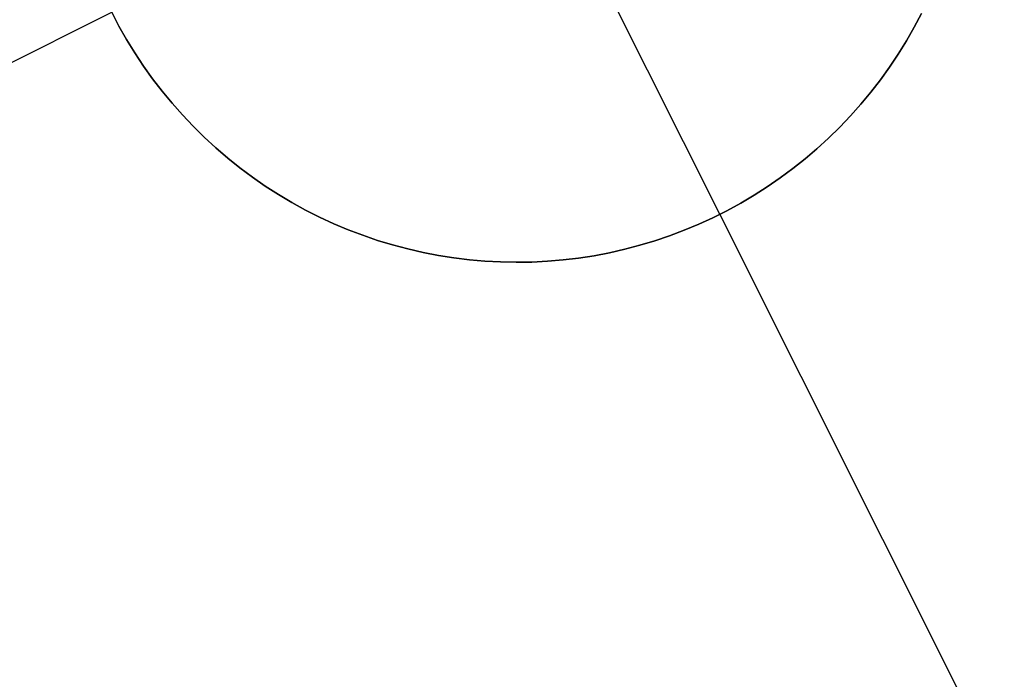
# Model space of a CAD drawing. Header units: millimetres. Extents: x 6239 to 7218, y -13987 to -13139.
# Tile 26 of 256: x 6742.57 to 6745.29, y -13551.97 to -13550.15. Entities that reach past the tile are written whole.
import ezdxf

# ---------------------------------------------------------------- set-up
doc = ezdxf.new("R2010")
doc.units = ezdxf.units.MM
doc.layers.add('color', color=7, linetype='Continuous')

msp = doc.modelspace()

# ---------------------------------------------------------------- linework, layer by layer
at = {"layer": 'color', "color": 254, "true_color": 0xcad1ee}
for p, q in [((6744.5015, -13550.6882, -1.3), (6743.3814, -13548.4532, -1.3)), ((6741.2594, -13550.9149, -7.3), (6742.824, -13550.1308, -7.3)), ((6742.844, -13550.169, -1.3), (6742.824, -13550.1308, -1.3)), ((6742.824, -13550.1308, -7.3), (6742.844, -13550.169, -7.3)), ((6742.844, -13550.169, -1.3), (6742.824, -13550.1308, -1.3)), ((6742.824, -13550.1308, -7.3), (6742.844, -13550.169, -7.3)), ((6742.844, -13550.169, -4.3), (6742.824, -13550.1308, -4.3)), ((6745.0573, -13550.1341, -1.3), (6745.0372, -13550.1723, -1.3)), ((6745.0372, -13550.1723, -7.3), (6745.0573, -13550.1341, -7.3)), ((6745.0573, -13550.1341, -1.3), (6745.0372, -13550.1723, -1.3)), ((6745.0372, -13550.1723, -7.3), (6745.0573, -13550.1341, -7.3)), ((6745.0573, -13550.1341, -4.3), (6745.0372, -13550.1723, -4.3)), ((6742.8653, -13550.2065, -1.3), (6742.844, -13550.169, -1.3)), ((6742.844, -13550.169, -7.3), (6742.8653, -13550.2065, -7.3)), ((6742.8653, -13550.2065, -1.3), (6742.844, -13550.169, -1.3)), ((6742.844, -13550.169, -7.3), (6742.8653, -13550.2065, -7.3)), ((6742.8653, -13550.2065, -4.3), (6742.844, -13550.169, -4.3)), ((6745.0372, -13550.1723, -1.3), (6745.0158, -13550.2097, -1.3)), ((6745.0158, -13550.2097, -7.3), (6745.0372, -13550.1723, -7.3)), ((6745.0372, -13550.1723, -1.3), (6745.0158, -13550.2097, -1.3)), ((6745.0158, -13550.2097, -7.3), (6745.0372, -13550.1723, -7.3)), ((6745.0372, -13550.1723, -4.3), (6745.0158, -13550.2097, -4.3)), ((6742.8878, -13550.2433, -1.3), (6742.8653, -13550.2065, -1.3)), ((6742.8653, -13550.2065, -7.3), (6742.8878, -13550.2433, -7.3)), ((6742.8878, -13550.2433, -1.3), (6742.8653, -13550.2065, -1.3)), ((6742.8653, -13550.2065, -7.3), (6742.8878, -13550.2433, -7.3)), ((6742.8878, -13550.2433, -4.3), (6742.8653, -13550.2065, -4.3)), ((6745.0158, -13550.2097, -1.3), (6744.9931, -13550.2464, -1.3)), ((6744.9931, -13550.2464, -7.3), (6745.0158, -13550.2097, -7.3)), ((6745.0158, -13550.2097, -1.3), (6744.9931, -13550.2464, -1.3)), ((6744.9931, -13550.2464, -7.3), (6745.0158, -13550.2097, -7.3)), ((6745.0158, -13550.2097, -4.3), (6744.9931, -13550.2464, -4.3)), ((6742.9117, -13550.2793, -1.3), (6742.8878, -13550.2433, -1.3)), ((6742.8878, -13550.2433, -7.3), (6742.9117, -13550.2793, -7.3)), ((6742.9117, -13550.2793, -1.3), (6742.8878, -13550.2433, -1.3)), ((6742.8878, -13550.2433, -7.3), (6742.9117, -13550.2793, -7.3)), ((6742.9117, -13550.2793, -4.3), (6742.8878, -13550.2433, -4.3)), ((6744.9931, -13550.2464, -1.3), (6744.9691, -13550.2823, -1.3)), ((6744.9691, -13550.2823, -7.3), (6744.9931, -13550.2464, -7.3)), ((6744.9931, -13550.2464, -1.3), (6744.9691, -13550.2823, -1.3)), ((6744.9691, -13550.2823, -7.3), (6744.9931, -13550.2464, -7.3)), ((6744.9931, -13550.2464, -4.3), (6744.9691, -13550.2823, -4.3)), ((6742.9368, -13550.3144, -1.3), (6742.9117, -13550.2793, -1.3)), ((6742.9117, -13550.2793, -7.3), (6742.9368, -13550.3144, -7.3)), ((6742.9368, -13550.3144, -1.3), (6742.9117, -13550.2793, -1.3)), ((6742.9117, -13550.2793, -7.3), (6742.9368, -13550.3144, -7.3)), ((6742.9368, -13550.3144, -4.3), (6742.9117, -13550.2793, -4.3)), ((6744.9691, -13550.2823, -1.3), (6744.944, -13550.3174, -1.3)), ((6744.944, -13550.3174, -7.3), (6744.9691, -13550.2823, -7.3)), ((6744.9691, -13550.2823, -1.3), (6744.944, -13550.3174, -1.3)), ((6744.944, -13550.3174, -7.3), (6744.9691, -13550.2823, -7.3)), ((6744.9691, -13550.2823, -4.3), (6744.944, -13550.3174, -4.3)), ((6742.963, -13550.3486, -1.3), (6742.9368, -13550.3144, -1.3)), ((6742.9368, -13550.3144, -7.3), (6742.963, -13550.3486, -7.3)), ((6742.963, -13550.3486, -1.3), (6742.9368, -13550.3144, -1.3)), ((6742.9368, -13550.3144, -7.3), (6742.963, -13550.3486, -7.3)), ((6742.963, -13550.3486, -4.3), (6742.9368, -13550.3144, -4.3)), ((6744.944, -13550.3174, -1.3), (6744.9176, -13550.3515, -1.3)), ((6744.9176, -13550.3515, -7.3), (6744.944, -13550.3174, -7.3)), ((6744.944, -13550.3174, -1.3), (6744.9176, -13550.3515, -1.3)), ((6744.9176, -13550.3515, -7.3), (6744.944, -13550.3174, -7.3)), ((6744.944, -13550.3174, -4.3), (6744.9176, -13550.3515, -4.3)), ((6742.9905, -13550.3819, -1.3), (6742.963, -13550.3486, -1.3)), ((6742.963, -13550.3486, -7.3), (6742.9905, -13550.3819, -7.3)), ((6742.9905, -13550.3819, -1.3), (6742.963, -13550.3486, -1.3)), ((6742.963, -13550.3486, -7.3), (6742.9905, -13550.3819, -7.3)), ((6742.9905, -13550.3819, -4.3), (6742.963, -13550.3486, -4.3)), ((6744.9176, -13550.3515, -1.3), (6744.8901, -13550.3848, -1.3)), ((6744.8901, -13550.3848, -7.3), (6744.9176, -13550.3515, -7.3)), ((6744.9176, -13550.3515, -1.3), (6744.8901, -13550.3848, -1.3)), ((6744.8901, -13550.3848, -7.3), (6744.9176, -13550.3515, -7.3)), ((6744.9176, -13550.3515, -4.3), (6744.8901, -13550.3848, -4.3)), ((6743.019, -13550.4143, -1.3), (6742.9905, -13550.3819, -1.3)), ((6742.9905, -13550.3819, -7.3), (6743.019, -13550.4143, -7.3)), ((6743.019, -13550.4143, -1.3), (6742.9905, -13550.3819, -1.3)), ((6742.9905, -13550.3819, -7.3), (6743.019, -13550.4143, -7.3)), ((6743.019, -13550.4143, -4.3), (6742.9905, -13550.3819, -4.3)), ((6744.8901, -13550.3848, -1.3), (6744.8614, -13550.417, -1.3)), ((6744.8614, -13550.417, -7.3), (6744.8901, -13550.3848, -7.3)), ((6744.8901, -13550.3848, -1.3), (6744.8614, -13550.417, -1.3)), ((6744.8614, -13550.417, -7.3), (6744.8901, -13550.3848, -7.3)), ((6744.8901, -13550.3848, -4.3), (6744.8614, -13550.417, -4.3)), ((6743.0487, -13550.4456, -1.3), (6743.019, -13550.4143, -1.3)), ((6743.019, -13550.4143, -7.3), (6743.0487, -13550.4456, -7.3)), ((6743.0487, -13550.4456, -1.3), (6743.019, -13550.4143, -1.3)), ((6743.019, -13550.4143, -7.3), (6743.0487, -13550.4456, -7.3)), ((6743.0487, -13550.4456, -4.3), (6743.019, -13550.4143, -4.3)), ((6744.8614, -13550.417, -1.3), (6744.8316, -13550.4483, -1.3)), ((6744.8316, -13550.4483, -7.3), (6744.8614, -13550.417, -7.3)), ((6744.8614, -13550.417, -1.3), (6744.8316, -13550.4483, -1.3)), ((6744.8316, -13550.4483, -7.3), (6744.8614, -13550.417, -7.3)), ((6744.8614, -13550.417, -4.3), (6744.8316, -13550.4483, -4.3)), ((6743.0794, -13550.4759, -1.3), (6743.0487, -13550.4456, -1.3)), ((6743.0487, -13550.4456, -7.3), (6743.0794, -13550.4759, -7.3)), ((6743.0794, -13550.4759, -1.3), (6743.0487, -13550.4456, -1.3)), ((6743.0487, -13550.4456, -7.3), (6743.0794, -13550.4759, -7.3)), ((6743.0794, -13550.4759, -4.3), (6743.0487, -13550.4456, -4.3)), ((6744.8316, -13550.4483, -1.3), (6744.8008, -13550.4785, -1.3)), ((6744.8008, -13550.4785, -7.3), (6744.8316, -13550.4483, -7.3)), ((6744.8316, -13550.4483, -1.3), (6744.8008, -13550.4785, -1.3)), ((6744.8008, -13550.4785, -7.3), (6744.8316, -13550.4483, -7.3)), ((6744.8316, -13550.4483, -4.3), (6744.8008, -13550.4785, -4.3)), ((6743.1112, -13550.5051, -1.3), (6743.0794, -13550.4759, -1.3)), ((6743.0794, -13550.4759, -7.3), (6743.1112, -13550.5051, -7.3)), ((6743.1112, -13550.5051, -1.3), (6743.0794, -13550.4759, -1.3)), ((6743.0794, -13550.4759, -7.3), (6743.1112, -13550.5051, -7.3)), ((6743.1112, -13550.5051, -4.3), (6743.0794, -13550.4759, -4.3)), ((6744.8008, -13550.4785, -1.3), (6744.769, -13550.5076, -1.3)), ((6744.769, -13550.5076, -7.3), (6744.8008, -13550.4785, -7.3)), ((6744.8008, -13550.4785, -1.3), (6744.769, -13550.5076, -1.3)), ((6744.769, -13550.5076, -7.3), (6744.8008, -13550.4785, -7.3)), ((6744.8008, -13550.4785, -4.3), (6744.769, -13550.5076, -4.3)), ((6743.1439, -13550.5332, -1.3), (6743.1112, -13550.5051, -1.3)), ((6743.1112, -13550.5051, -7.3), (6743.1439, -13550.5332, -7.3)), ((6743.1439, -13550.5332, -1.3), (6743.1112, -13550.5051, -1.3)), ((6743.1112, -13550.5051, -7.3), (6743.1439, -13550.5332, -7.3)), ((6743.1439, -13550.5332, -4.3), (6743.1112, -13550.5051, -4.3)), ((6744.769, -13550.5076, -1.3), (6744.7362, -13550.5356, -1.3)), ((6744.7362, -13550.5356, -7.3), (6744.769, -13550.5076, -7.3)), ((6744.769, -13550.5076, -1.3), (6744.7362, -13550.5356, -1.3)), ((6744.7362, -13550.5356, -7.3), (6744.769, -13550.5076, -7.3)), ((6744.769, -13550.5076, -4.3), (6744.7362, -13550.5356, -4.3)), ((6743.1776, -13550.5602, -1.3), (6743.1439, -13550.5332, -1.3)), ((6743.1439, -13550.5332, -7.3), (6743.1776, -13550.5602, -7.3)), ((6743.1776, -13550.5602, -1.3), (6743.1439, -13550.5332, -1.3)), ((6743.1439, -13550.5332, -7.3), (6743.1776, -13550.5602, -7.3)), ((6743.1776, -13550.5602, -4.3), (6743.1439, -13550.5332, -4.3)), ((6744.7362, -13550.5356, -1.3), (6744.7024, -13550.5624, -1.3)), ((6744.7024, -13550.5624, -7.3), (6744.7362, -13550.5356, -7.3)), ((6744.7362, -13550.5356, -1.3), (6744.7024, -13550.5624, -1.3)), ((6744.7024, -13550.5624, -7.3), (6744.7362, -13550.5356, -7.3)), ((6744.7362, -13550.5356, -4.3), (6744.7024, -13550.5624, -4.3)), ((6743.2122, -13550.586, -1.3), (6743.1776, -13550.5602, -1.3)), ((6743.1776, -13550.5602, -7.3), (6743.2122, -13550.586, -7.3)), ((6743.2122, -13550.586, -1.3), (6743.1776, -13550.5602, -1.3)), ((6743.1776, -13550.5602, -7.3), (6743.2122, -13550.586, -7.3)), ((6743.2122, -13550.586, -4.3), (6743.1776, -13550.5602, -4.3)), ((6744.7024, -13550.5624, -1.3), (6744.6677, -13550.5881, -1.3)), ((6744.6677, -13550.5881, -7.3), (6744.7024, -13550.5624, -7.3)), ((6744.7024, -13550.5624, -1.3), (6744.6677, -13550.5881, -1.3)), ((6744.6677, -13550.5881, -7.3), (6744.7024, -13550.5624, -7.3)), ((6744.7024, -13550.5624, -4.3), (6744.6677, -13550.5881, -4.3)), ((6743.2477, -13550.6105, -1.3), (6743.2122, -13550.586, -1.3)), ((6743.2122, -13550.586, -7.3), (6743.2477, -13550.6105, -7.3)), ((6743.2477, -13550.6105, -1.3), (6743.2122, -13550.586, -1.3)), ((6743.2122, -13550.586, -7.3), (6743.2477, -13550.6105, -7.3)), ((6743.2477, -13550.6105, -4.3), (6743.2122, -13550.586, -4.3)), ((6744.6677, -13550.5881, -1.3), (6744.6321, -13550.6126, -1.3)), ((6744.6321, -13550.6126, -7.3), (6744.6677, -13550.5881, -7.3)), ((6744.6677, -13550.5881, -1.3), (6744.6321, -13550.6126, -1.3)), ((6744.6321, -13550.6126, -7.3), (6744.6677, -13550.5881, -7.3)), ((6744.6677, -13550.5881, -4.3), (6744.6321, -13550.6126, -4.3)), ((6743.284, -13550.6338, -1.3), (6743.2477, -13550.6105, -1.3)), ((6743.2477, -13550.6105, -7.3), (6743.284, -13550.6338, -7.3)), ((6743.284, -13550.6338, -1.3), (6743.2477, -13550.6105, -1.3)), ((6743.2477, -13550.6105, -7.3), (6743.284, -13550.6338, -7.3)), ((6743.284, -13550.6338, -4.3), (6743.2477, -13550.6105, -4.3)), ((6744.6321, -13550.6126, -1.3), (6744.5958, -13550.6358, -1.3)), ((6744.5958, -13550.6358, -7.3), (6744.6321, -13550.6126, -7.3)), ((6744.6321, -13550.6126, -1.3), (6744.5958, -13550.6358, -1.3)), ((6744.5958, -13550.6358, -7.3), (6744.6321, -13550.6126, -7.3)), ((6744.6321, -13550.6126, -4.3), (6744.5958, -13550.6358, -4.3)), ((6743.3211, -13550.6559, -1.3), (6743.284, -13550.6338, -1.3)), ((6743.284, -13550.6338, -7.3), (6743.3211, -13550.6559, -7.3)), ((6743.3211, -13550.6559, -1.3), (6743.284, -13550.6338, -1.3)), ((6743.284, -13550.6338, -7.3), (6743.3211, -13550.6559, -7.3)), ((6743.3211, -13550.6559, -4.3), (6743.284, -13550.6338, -4.3)), ((6744.5958, -13550.6358, -1.3), (6744.5586, -13550.6577, -1.3)), ((6744.5586, -13550.6577, -7.3), (6744.5958, -13550.6358, -7.3)), ((6744.5958, -13550.6358, -1.3), (6744.5586, -13550.6577, -1.3)), ((6744.5586, -13550.6577, -7.3), (6744.5958, -13550.6358, -7.3)), ((6744.5958, -13550.6358, -4.3), (6744.5586, -13550.6577, -4.3)), ((6743.3589, -13550.6767, -1.3), (6743.3211, -13550.6559, -1.3)), ((6743.3211, -13550.6559, -7.3), (6743.3589, -13550.6767, -7.3)), ((6743.3589, -13550.6767, -1.3), (6743.3211, -13550.6559, -1.3)), ((6743.3211, -13550.6559, -7.3), (6743.3589, -13550.6767, -7.3)), ((6743.3589, -13550.6767, -4.3), (6743.3211, -13550.6559, -4.3)), ((6744.5586, -13550.6577, -1.3), (6744.5207, -13550.6784, -1.3)), ((6744.5207, -13550.6784, -7.3), (6744.5586, -13550.6577, -7.3)), ((6744.5586, -13550.6577, -1.3), (6744.5207, -13550.6784, -1.3)), ((6744.5207, -13550.6784, -7.3), (6744.5586, -13550.6577, -7.3)), ((6744.5586, -13550.6577, -4.3), (6744.5207, -13550.6784, -4.3)), ((6743.3974, -13550.6961, -1.3), (6743.3589, -13550.6767, -1.3)), ((6743.3589, -13550.6767, -7.3), (6743.3974, -13550.6961, -7.3)), ((6743.3974, -13550.6961, -1.3), (6743.3589, -13550.6767, -1.3)), ((6743.3589, -13550.6767, -7.3), (6743.3974, -13550.6961, -7.3)), ((6743.3974, -13550.6961, -4.3), (6743.3589, -13550.6767, -4.3)), ((6743.4366, -13550.7142, -1.3), (6743.3974, -13550.6961, -1.3)), ((6743.3974, -13550.6961, -7.3), (6743.4366, -13550.7142, -7.3)), ((6743.4366, -13550.7142, -1.3), (6743.3974, -13550.6961, -1.3)), ((6743.3974, -13550.6961, -7.3), (6743.4366, -13550.7142, -7.3)), ((6743.4366, -13550.7142, -4.3), (6743.3974, -13550.6961, -4.3)), ((6744.4822, -13550.6977, -1.3), (6744.4429, -13550.7157, -1.3)), ((6744.4429, -13550.7157, -7.3), (6744.4822, -13550.6977, -7.3)), ((6744.4822, -13550.6977, -1.3), (6744.4429, -13550.7157, -1.3)), ((6744.4429, -13550.7157, -7.3), (6744.4822, -13550.6977, -7.3)), ((6744.4822, -13550.6977, -4.3), (6744.4429, -13550.7157, -4.3)), ((6744.5207, -13550.6784, -1.3), (6744.4822, -13550.6977, -1.3)), ((6744.4822, -13550.6977, -7.3), (6744.5207, -13550.6784, -7.3)), ((6744.5207, -13550.6784, -1.3), (6744.4822, -13550.6977, -1.3)), ((6744.4822, -13550.6977, -7.3), (6744.5207, -13550.6784, -7.3)), ((6744.5207, -13550.6784, -4.3), (6744.4822, -13550.6977, -4.3)), ((6745.2856, -13552.2527, -7.3), (6744.5015, -13550.6882, -7.3)), ((6744.5015, -13550.6882, -1.3), (6744.5015, -13550.6882, -7.3)), ((6743.4764, -13550.731, -1.3), (6743.4366, -13550.7142, -1.3)), ((6743.4366, -13550.7142, -7.3), (6743.4764, -13550.731, -7.3)), ((6743.4764, -13550.731, -1.3), (6743.4366, -13550.7142, -1.3)), ((6743.4366, -13550.7142, -7.3), (6743.4764, -13550.731, -7.3)), ((6743.4764, -13550.731, -4.3), (6743.4366, -13550.7142, -4.3)), ((6744.4429, -13550.7157, -1.3), (6744.4031, -13550.7323, -1.3)), ((6744.4031, -13550.7323, -7.3), (6744.4429, -13550.7157, -7.3)), ((6744.4429, -13550.7157, -1.3), (6744.4031, -13550.7323, -1.3)), ((6744.4031, -13550.7323, -7.3), (6744.4429, -13550.7157, -7.3)), ((6744.4429, -13550.7157, -4.3), (6744.4031, -13550.7323, -4.3)), ((6743.5167, -13550.7463, -1.3), (6743.4764, -13550.731, -1.3)), ((6743.4764, -13550.731, -7.3), (6743.5167, -13550.7463, -7.3)), ((6743.5167, -13550.7463, -1.3), (6743.4764, -13550.731, -1.3)), ((6743.4764, -13550.731, -7.3), (6743.5167, -13550.7463, -7.3)), ((6743.5167, -13550.7463, -4.3), (6743.4764, -13550.731, -4.3)), ((6743.5575, -13550.7603, -1.3), (6743.5167, -13550.7463, -1.3)), ((6743.5167, -13550.7463, -7.3), (6743.5575, -13550.7603, -7.3)), ((6743.5575, -13550.7603, -1.3), (6743.5167, -13550.7463, -1.3)), ((6743.5167, -13550.7463, -7.3), (6743.5575, -13550.7603, -7.3)), ((6743.5575, -13550.7603, -4.3), (6743.5167, -13550.7463, -4.3)), ((6744.3627, -13550.7476, -1.3), (6744.3219, -13550.7614, -1.3)), ((6744.3219, -13550.7614, -7.3), (6744.3627, -13550.7476, -7.3)), ((6744.3627, -13550.7476, -1.3), (6744.3219, -13550.7614, -1.3)), ((6744.3219, -13550.7614, -7.3), (6744.3627, -13550.7476, -7.3)), ((6744.3627, -13550.7476, -4.3), (6744.3219, -13550.7614, -4.3)), ((6744.4031, -13550.7323, -1.3), (6744.3627, -13550.7476, -1.3)), ((6744.3627, -13550.7476, -7.3), (6744.4031, -13550.7323, -7.3)), ((6744.4031, -13550.7323, -1.3), (6744.3627, -13550.7476, -1.3)), ((6744.3627, -13550.7476, -7.3), (6744.4031, -13550.7323, -7.3)), ((6744.4031, -13550.7323, -4.3), (6744.3627, -13550.7476, -4.3)), ((6743.5988, -13550.7728, -1.3), (6743.5575, -13550.7603, -1.3)), ((6743.5575, -13550.7603, -7.3), (6743.5988, -13550.7728, -7.3)), ((6743.5988, -13550.7728, -1.3), (6743.5575, -13550.7603, -1.3)), ((6743.5575, -13550.7603, -7.3), (6743.5988, -13550.7728, -7.3)), ((6743.5988, -13550.7728, -4.3), (6743.5575, -13550.7603, -4.3)), ((6743.6405, -13550.7839, -1.3), (6743.5988, -13550.7728, -1.3)), ((6743.5988, -13550.7728, -7.3), (6743.6405, -13550.7839, -7.3)), ((6743.6405, -13550.7839, -1.3), (6743.5988, -13550.7728, -1.3)), ((6743.5988, -13550.7728, -7.3), (6743.6405, -13550.7839, -7.3)), ((6743.6405, -13550.7839, -4.3), (6743.5988, -13550.7728, -4.3)), ((6744.2805, -13550.7738, -1.3), (6744.2388, -13550.7848, -1.3)), ((6744.2388, -13550.7848, -7.3), (6744.2805, -13550.7738, -7.3)), ((6744.2805, -13550.7738, -1.3), (6744.2388, -13550.7848, -1.3)), ((6744.2388, -13550.7848, -7.3), (6744.2805, -13550.7738, -7.3)), ((6744.2805, -13550.7738, -4.3), (6744.2388, -13550.7848, -4.3)), ((6744.3219, -13550.7614, -1.3), (6744.2805, -13550.7738, -1.3)), ((6744.2805, -13550.7738, -7.3), (6744.3219, -13550.7614, -7.3)), ((6744.3219, -13550.7614, -1.3), (6744.2805, -13550.7738, -1.3)), ((6744.2805, -13550.7738, -7.3), (6744.3219, -13550.7614, -7.3)), ((6744.3219, -13550.7614, -4.3), (6744.2805, -13550.7738, -4.3)), ((6743.6826, -13550.7936, -1.3), (6743.6405, -13550.7839, -1.3)), ((6743.6405, -13550.7839, -7.3), (6743.6826, -13550.7936, -7.3)), ((6743.6826, -13550.7936, -1.3), (6743.6405, -13550.7839, -1.3)), ((6743.6405, -13550.7839, -7.3), (6743.6826, -13550.7936, -7.3)), ((6743.6826, -13550.7936, -4.3), (6743.6405, -13550.7839, -4.3)), ((6743.7249, -13550.8018, -1.3), (6743.6826, -13550.7936, -1.3)), ((6743.6826, -13550.7936, -7.3), (6743.7249, -13550.8018, -7.3)), ((6743.7249, -13550.8018, -1.3), (6743.6826, -13550.7936, -1.3)), ((6743.6826, -13550.7936, -7.3), (6743.7249, -13550.8018, -7.3)), ((6743.7249, -13550.8018, -4.3), (6743.6826, -13550.7936, -4.3)), ((6743.7676, -13550.8086, -1.3), (6743.7249, -13550.8018, -1.3)), ((6743.7249, -13550.8018, -7.3), (6743.7676, -13550.8086, -7.3)), ((6743.7676, -13550.8086, -1.3), (6743.7249, -13550.8018, -1.3)), ((6743.7249, -13550.8018, -7.3), (6743.7676, -13550.8086, -7.3)), ((6743.7676, -13550.8086, -4.3), (6743.7249, -13550.8018, -4.3)), ((6743.8104, -13550.8138, -1.3), (6743.7676, -13550.8086, -1.3)), ((6743.7676, -13550.8086, -7.3), (6743.8104, -13550.8138, -7.3)), ((6743.8104, -13550.8138, -1.3), (6743.7676, -13550.8086, -1.3)), ((6743.7676, -13550.8086, -7.3), (6743.8104, -13550.8138, -7.3)), ((6743.8104, -13550.8138, -4.3), (6743.7676, -13550.8086, -4.3)), ((6744.1543, -13550.8025, -1.3), (6744.1117, -13550.8091, -1.3)), ((6744.1117, -13550.8091, -7.3), (6744.1543, -13550.8025, -7.3)), ((6744.1543, -13550.8025, -1.3), (6744.1117, -13550.8091, -1.3)), ((6744.1117, -13550.8091, -7.3), (6744.1543, -13550.8025, -7.3)), ((6744.1543, -13550.8025, -4.3), (6744.1117, -13550.8091, -4.3)), ((6744.1967, -13550.7944, -1.3), (6744.1543, -13550.8025, -1.3)), ((6744.1543, -13550.8025, -7.3), (6744.1967, -13550.7944, -7.3)), ((6744.1967, -13550.7944, -1.3), (6744.1543, -13550.8025, -1.3)), ((6744.1543, -13550.8025, -7.3), (6744.1967, -13550.7944, -7.3)), ((6744.1967, -13550.7944, -4.3), (6744.1543, -13550.8025, -4.3)), ((6744.2388, -13550.7848, -1.3), (6744.1967, -13550.7944, -1.3)), ((6744.1967, -13550.7944, -7.3), (6744.2388, -13550.7848, -7.3)), ((6744.2388, -13550.7848, -1.3), (6744.1967, -13550.7944, -1.3)), ((6744.1967, -13550.7944, -7.3), (6744.2388, -13550.7848, -7.3)), ((6744.2388, -13550.7848, -4.3), (6744.1967, -13550.7944, -4.3)), ((6743.8534, -13550.8176, -1.3), (6743.8104, -13550.8138, -1.3)), ((6743.8104, -13550.8138, -7.3), (6743.8534, -13550.8176, -7.3)), ((6743.8534, -13550.8176, -1.3), (6743.8104, -13550.8138, -1.3)), ((6743.8104, -13550.8138, -7.3), (6743.8534, -13550.8176, -7.3)), ((6743.8534, -13550.8176, -4.3), (6743.8104, -13550.8138, -4.3)), ((6743.8965, -13550.8199, -1.3), (6743.8534, -13550.8176, -1.3)), ((6743.8534, -13550.8176, -7.3), (6743.8965, -13550.8199, -7.3)), ((6743.8965, -13550.8199, -1.3), (6743.8534, -13550.8176, -1.3)), ((6743.8534, -13550.8176, -7.3), (6743.8965, -13550.8199, -7.3)), ((6743.8965, -13550.8199, -4.3), (6743.8534, -13550.8176, -4.3)), ((6743.9396, -13550.8207, -1.3), (6743.8965, -13550.8199, -1.3)), ((6743.8965, -13550.8199, -7.3), (6743.9396, -13550.8207, -7.3)), ((6743.9396, -13550.8207, -1.3), (6743.8965, -13550.8199, -1.3)), ((6743.8965, -13550.8199, -7.3), (6743.9396, -13550.8207, -7.3)), ((6743.9396, -13550.8207, -4.3), (6743.8965, -13550.8199, -4.3)), ((6743.9828, -13550.82, -1.3), (6743.9396, -13550.8207, -1.3)), ((6743.9396, -13550.8207, -7.3), (6743.9828, -13550.82, -7.3)), ((6743.9828, -13550.82, -1.3), (6743.9396, -13550.8207, -1.3)), ((6743.9396, -13550.8207, -7.3), (6743.9828, -13550.82, -7.3)), ((6743.9828, -13550.82, -4.3), (6743.9396, -13550.8207, -4.3)), ((6744.0259, -13550.8179, -1.3), (6743.9828, -13550.82, -1.3)), ((6743.9828, -13550.82, -7.3), (6744.0259, -13550.8179, -7.3)), ((6744.0259, -13550.8179, -1.3), (6743.9828, -13550.82, -1.3)), ((6743.9828, -13550.82, -7.3), (6744.0259, -13550.8179, -7.3)), ((6744.0259, -13550.8179, -4.3), (6743.9828, -13550.82, -4.3)), ((6744.0689, -13550.8142, -1.3), (6744.0259, -13550.8179, -1.3)), ((6744.0259, -13550.8179, -7.3), (6744.0689, -13550.8142, -7.3)), ((6744.0689, -13550.8142, -1.3), (6744.0259, -13550.8179, -1.3)), ((6744.0259, -13550.8179, -7.3), (6744.0689, -13550.8142, -7.3)), ((6744.0689, -13550.8142, -4.3), (6744.0259, -13550.8179, -4.3)), ((6744.1117, -13550.8091, -1.3), (6744.0689, -13550.8142, -1.3)), ((6744.0689, -13550.8142, -7.3), (6744.1117, -13550.8091, -7.3)), ((6744.1117, -13550.8091, -1.3), (6744.0689, -13550.8142, -1.3)), ((6744.0689, -13550.8142, -7.3), (6744.1117, -13550.8091, -7.3)), ((6744.1117, -13550.8091, -4.3), (6744.0689, -13550.8142, -4.3))]:
    msp.add_line(p, q, dxfattribs=at)

doc.saveas('drawing.dxf')
